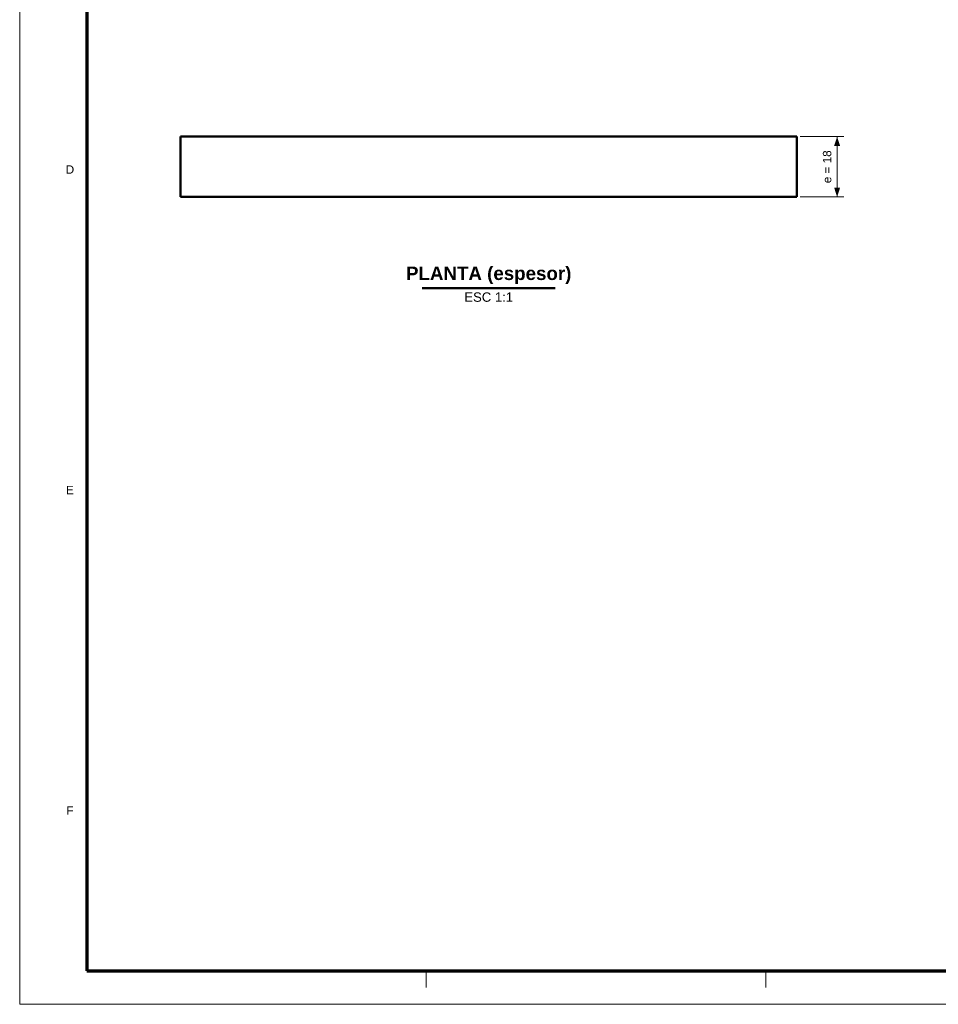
# Model space of a CAD drawing. Header units: millimetres. Extents: x 0 to 841, y 0 to 594.
# Tile 1 of 5: x 0 to 274, y 0 to 294. Entities that reach past the tile are written whole.
import ezdxf
from ezdxf.enums import TextEntityAlignment as Align

# ---------------------------------------------------------------- set-up
doc = ezdxf.new("R2010")
doc.units = ezdxf.units.MM
for name, color, linetype, lineweight in [('COTA', 7, 'CONTINUOUS', 18), ('FINA', 7, 'CONTINUOUS', 18), ('MARCO', 7, 'CONTINUOUS', 70), ('TXT', 7, 'CONTINUOUS', 25), ('VIS', 7, 'CONTINUOUS', 50)]:
    doc.layers.add(name, color=color, linetype=linetype, lineweight=lineweight)
doc.styles.add('STD', font='LiberationSans-Regular.ttf')
doc.styles.add('STDB', font='LiberationSans-Bold.ttf')

msp = doc.modelspace()

# ---------------------------------------------------------------- linework, layer by layer
at = {"layer": 'COTA'}
for p, q in [((233, 259), (246, 259)), ((244, 241), (244, 259)), ((233, 241), (246, 241))]:
    msp.add_line(p, q, dxfattribs=at)
for points in [[(244, 259), (243.1, 256.2), (244.9, 256.2)], [(244, 241), (244.9, 243.8), (243.1, 243.8)]]:
    msp.add_solid(points, dxfattribs=at)
at = {"layer": 'FINA'}
for p, q in [((121.38, 10), (121.38, 5)), ((222.75, 10), (222.75, 5))]:
    msp.add_line(p, q, dxfattribs=at)
msp.add_lwpolyline([(0, 0), (841, 0), (841, 594), (0, 594)], close=True, dxfattribs=at)
at = {"layer": 'MARCO'}
msp.add_lwpolyline([(20, 10), (831, 10), (831, 584), (20, 584)], close=True, dxfattribs=at)
at = {"layer": 'VIS'}
msp.add_line((120.16, 213.8), (159.84, 213.8), dxfattribs=at)
for points in [[(48, 241), (48, 259)], [(232, 259), (231.4, 259), (230.8, 259), (230.2, 259), (229.59, 259), (228.99, 259), (228.39, 259), (227.79, 259), (227.19, 259), (226.59, 259), (225.99, 259), (225.39, 259), (224.78, 259), (224.18, 259), (223.58, 259), (222.98, 259), (222.38, 259), (221.78, 259), (221.18, 259), (220.58, 259), (219.97, 259), (219.37, 259), (218.77, 259), (218.17, 259), (217.57, 259), (216.97, 259), (216.37, 259), (215.76, 259), (215.16, 259), (214.56, 259), (213.96, 259), (213.36, 259), (212.76, 259), (212.16, 259), (211.56, 259), (210.95, 259), (210.35, 259), (209.75, 259), (209.15, 259), (208.55, 259), (207.95, 259), (207.35, 259), (206.75, 259), (206.14, 259), (205.54, 259), (204.94, 259), (204.34, 259), (203.74, 259), (203.14, 259), (202.54, 259), (201.93, 259), (201.33, 259), (200.73, 259), (200.13, 259), (199.53, 259), (198.93, 259), (198.33, 259), (197.73, 259), (197.12, 259), (196.52, 259), (195.92, 259), (195.32, 259), (194.72, 259), (194.12, 259), (193.52, 259), (192.92, 259), (192.31, 259), (191.71, 259), (191.11, 259), (190.51, 259), (189.91, 259), (189.31, 259), (188.71, 259), (188.1, 259), (187.5, 259), (186.9, 259), (186.3, 259), (185.7, 259), (185.1, 259), (184.5, 259), (183.9, 259), (183.29, 259), (182.69, 259), (182.09, 259), (181.49, 259), (180.89, 259), (180.29, 259), (179.69, 259), (179.08, 259), (178.48, 259), (177.88, 259), (177.28, 259), (176.68, 259), (176.08, 259), (175.48, 259), (174.88, 259), (174.27, 259), (173.67, 259), (173.07, 259), (172.47, 259), (171.87, 259), (171.27, 259), (170.67, 259), (170.07, 259), (169.46, 259), (168.86, 259), (168.26, 259), (167.66, 259), (167.06, 259), (166.46, 259), (165.86, 259), (165.25, 259), (164.65, 259), (164.05, 259), (163.45, 259), (162.85, 259), (162.25, 259), (161.65, 259), (161.05, 259), (160.44, 259), (159.84, 259), (159.24, 259), (158.64, 259), (158.04, 259), (157.44, 259), (156.84, 259), (156.24, 259), (155.63, 259), (155.03, 259), (154.43, 259), (153.83, 259), (153.23, 259), (152.63, 259), (152.03, 259), (151.42, 259), (150.82, 259), (150.22, 259), (149.62, 259), (149.02, 259), (148.42, 259), (147.82, 259), (147.22, 259), (146.61, 259), (146.01, 259), (145.41, 259), (144.81, 259), (144.21, 259), (143.61, 259), (143.01, 259), (142.41, 259), (141.8, 259), (141.2, 259), (140.6, 259), (140, 259), (139.4, 259), (138.8, 259), (138.2, 259), (137.59, 259), (136.99, 259), (136.39, 259), (135.79, 259), (135.19, 259), (134.59, 259), (133.99, 259), (133.39, 259), (132.78, 259), (132.18, 259), (131.58, 259), (130.98, 259), (130.38, 259), (129.78, 259), (129.18, 259), (128.58, 259), (127.97, 259), (127.37, 259), (126.77, 259), (126.17, 259), (125.57, 259), (124.97, 259), (124.37, 259), (123.76, 259), (123.16, 259), (122.56, 259), (121.96, 259), (121.36, 259), (120.76, 259), (120.16, 259), (119.56, 259), (118.95, 259), (118.35, 259), (117.75, 259), (117.15, 259), (116.55, 259), (115.95, 259), (115.35, 259), (114.75, 259), (114.14, 259), (113.54, 259), (112.94, 259), (112.34, 259), (111.74, 259), (111.14, 259), (110.54, 259), (109.93, 259), (109.33, 259), (108.73, 259), (108.13, 259), (107.53, 259), (106.93, 259), (106.33, 259), (105.73, 259), (105.12, 259), (104.52, 259), (103.92, 259), (103.32, 259), (102.72, 259), (102.12, 259), (101.52, 259), (100.92, 259), (100.31, 259), (99.71, 259), (99.11, 259), (98.51, 259), (97.91, 259), (97.31, 259), (96.71, 259), (96.1, 259), (95.5, 259), (94.9, 259), (94.3, 259), (93.7, 259), (93.1, 259), (92.5, 259), (91.9, 259), (91.29, 259), (90.69, 259), (90.09, 259), (89.49, 259), (88.89, 259), (88.29, 259), (87.69, 259), (87.08, 259), (86.48, 259), (85.88, 259), (85.28, 259), (84.68, 259), (84.08, 259), (83.48, 259), (82.88, 259), (82.27, 259), (81.67, 259), (81.07, 259), (80.47, 259), (79.87, 259), (79.27, 259), (78.67, 259), (78.07, 259), (77.46, 259), (76.86, 259), (76.26, 259), (75.66, 259), (75.06, 259), (74.46, 259), (73.86, 259), (73.25, 259), (72.65, 259), (72.05, 259), (71.45, 259), (70.85, 259), (70.25, 259), (69.65, 259), (69.05, 259), (68.44, 259), (67.84, 259), (67.24, 259), (66.64, 259), (66.04, 259), (65.44, 259), (64.84, 259), (64.24, 259), (63.63, 259), (63.03, 259), (62.43, 259), (61.83, 259), (61.23, 259), (60.63, 259), (60.03, 259), (59.42, 259), (58.82, 259), (58.22, 259), (57.62, 259), (57.02, 259), (56.42, 259), (55.82, 259), (55.22, 259), (54.61, 259), (54.01, 259), (53.41, 259), (52.81, 259), (52.21, 259), (51.61, 259), (51.01, 259), (50.41, 259), (49.8, 259), (49.2, 259), (48.6, 259), (48, 259)], [(232, 259), (232, 241)], [(232, 241), (231.4, 241), (230.8, 241), (230.2, 241), (229.59, 241), (228.99, 241), (228.39, 241), (227.79, 241), (227.19, 241), (226.59, 241), (225.99, 241), (225.39, 241), (224.78, 241), (224.18, 241), (223.58, 241), (222.98, 241), (222.38, 241), (221.78, 241), (221.18, 241), (220.58, 241), (219.97, 241), (219.37, 241), (218.77, 241), (218.17, 241), (217.57, 241), (216.97, 241), (216.37, 241), (215.76, 241), (215.16, 241), (214.56, 241), (213.96, 241), (213.36, 241), (212.76, 241), (212.16, 241), (211.56, 241), (210.95, 241), (210.35, 241), (209.75, 241), (209.15, 241), (208.55, 241), (207.95, 241), (207.35, 241), (206.75, 241), (206.14, 241), (205.54, 241), (204.94, 241), (204.34, 241), (203.74, 241), (203.14, 241), (202.54, 241), (201.93, 241), (201.33, 241), (200.73, 241), (200.13, 241), (199.53, 241), (198.93, 241), (198.33, 241), (197.73, 241), (197.12, 241), (196.52, 241), (195.92, 241), (195.32, 241), (194.72, 241), (194.12, 241), (193.52, 241), (192.92, 241), (192.31, 241), (191.71, 241), (191.11, 241), (190.51, 241), (189.91, 241), (189.31, 241), (188.71, 241), (188.1, 241), (187.5, 241), (186.9, 241), (186.3, 241), (185.7, 241), (185.1, 241), (184.5, 241), (183.9, 241), (183.29, 241), (182.69, 241), (182.09, 241), (181.49, 241), (180.89, 241), (180.29, 241), (179.69, 241), (179.08, 241), (178.48, 241), (177.88, 241), (177.28, 241), (176.68, 241), (176.08, 241), (175.48, 241), (174.88, 241), (174.27, 241), (173.67, 241), (173.07, 241), (172.47, 241), (171.87, 241), (171.27, 241), (170.67, 241), (170.07, 241), (169.46, 241), (168.86, 241), (168.26, 241), (167.66, 241), (167.06, 241), (166.46, 241), (165.86, 241), (165.25, 241), (164.65, 241), (164.05, 241), (163.45, 241), (162.85, 241), (162.25, 241), (161.65, 241), (161.05, 241), (160.44, 241), (159.84, 241), (159.24, 241), (158.64, 241), (158.04, 241), (157.44, 241), (156.84, 241), (156.24, 241), (155.63, 241), (155.03, 241), (154.43, 241), (153.83, 241), (153.23, 241), (152.63, 241), (152.03, 241), (151.42, 241), (150.82, 241), (150.22, 241), (149.62, 241), (149.02, 241), (148.42, 241), (147.82, 241), (147.22, 241), (146.61, 241), (146.01, 241), (145.41, 241), (144.81, 241), (144.21, 241), (143.61, 241), (143.01, 241), (142.41, 241), (141.8, 241), (141.2, 241), (140.6, 241), (140, 241), (139.4, 241), (138.8, 241), (138.2, 241), (137.59, 241), (136.99, 241), (136.39, 241), (135.79, 241), (135.19, 241), (134.59, 241), (133.99, 241), (133.39, 241), (132.78, 241), (132.18, 241), (131.58, 241), (130.98, 241), (130.38, 241), (129.78, 241), (129.18, 241), (128.58, 241), (127.97, 241), (127.37, 241), (126.77, 241), (126.17, 241), (125.57, 241), (124.97, 241), (124.37, 241), (123.76, 241), (123.16, 241), (122.56, 241), (121.96, 241), (121.36, 241), (120.76, 241), (120.16, 241), (119.56, 241), (118.95, 241), (118.35, 241), (117.75, 241), (117.15, 241), (116.55, 241), (115.95, 241), (115.35, 241), (114.75, 241), (114.14, 241), (113.54, 241), (112.94, 241), (112.34, 241), (111.74, 241), (111.14, 241), (110.54, 241), (109.93, 241), (109.33, 241), (108.73, 241), (108.13, 241), (107.53, 241), (106.93, 241), (106.33, 241), (105.73, 241), (105.12, 241), (104.52, 241), (103.92, 241), (103.32, 241), (102.72, 241), (102.12, 241), (101.52, 241), (100.92, 241), (100.31, 241), (99.71, 241), (99.11, 241), (98.51, 241), (97.91, 241), (97.31, 241), (96.71, 241), (96.1, 241), (95.5, 241), (94.9, 241), (94.3, 241), (93.7, 241), (93.1, 241), (92.5, 241), (91.9, 241), (91.29, 241), (90.69, 241), (90.09, 241), (89.49, 241), (88.89, 241), (88.29, 241), (87.69, 241), (87.08, 241), (86.48, 241), (85.88, 241), (85.28, 241), (84.68, 241), (84.08, 241), (83.48, 241), (82.88, 241), (82.27, 241), (81.67, 241), (81.07, 241), (80.47, 241), (79.87, 241), (79.27, 241), (78.67, 241), (78.07, 241), (77.46, 241), (76.86, 241), (76.26, 241), (75.66, 241), (75.06, 241), (74.46, 241), (73.86, 241), (73.25, 241), (72.65, 241), (72.05, 241), (71.45, 241), (70.85, 241), (70.25, 241), (69.65, 241), (69.05, 241), (68.44, 241), (67.84, 241), (67.24, 241), (66.64, 241), (66.04, 241), (65.44, 241), (64.84, 241), (64.24, 241), (63.63, 241), (63.03, 241), (62.43, 241), (61.83, 241), (61.23, 241), (60.63, 241), (60.03, 241), (59.42, 241), (58.82, 241), (58.22, 241), (57.62, 241), (57.02, 241), (56.42, 241), (55.82, 241), (55.22, 241), (54.61, 241), (54.01, 241), (53.41, 241), (52.81, 241), (52.21, 241), (51.61, 241), (51.01, 241), (50.41, 241), (49.8, 241), (49.2, 241), (48.6, 241), (48, 241)]]:
    msp.add_lwpolyline(points, dxfattribs=at)

# ---------------------------------------------------------------- texts
at = {"layer": 'TXT', "style": 'STD'}
msp.add_text('e = 18', height=2.5, rotation=90, dxfattribs=at).set_placement((243, 250), align=Align.BOTTOM_CENTER)
for s, p in [('D', (15, 249.17)), ('E', (15, 153.5)), ('F', (15, 57.83))]:
    msp.add_text(s, height=2.5, dxfattribs=at).set_placement(p, align=Align.MIDDLE_CENTER)
at = {"layer": 'TXT', "style": 'STDB'}
msp.add_text('PLANTA (espesor)', height=4, dxfattribs=at).set_placement((140, 215), align=Align.BOTTOM_CENTER)
at = {"layer": 'TXT', "style": 'STD'}
msp.add_text('ESC 1:1', height=2.8, dxfattribs=at).set_placement((140, 212.5), align=Align.TOP_CENTER)

doc.saveas('drawing.dxf')
